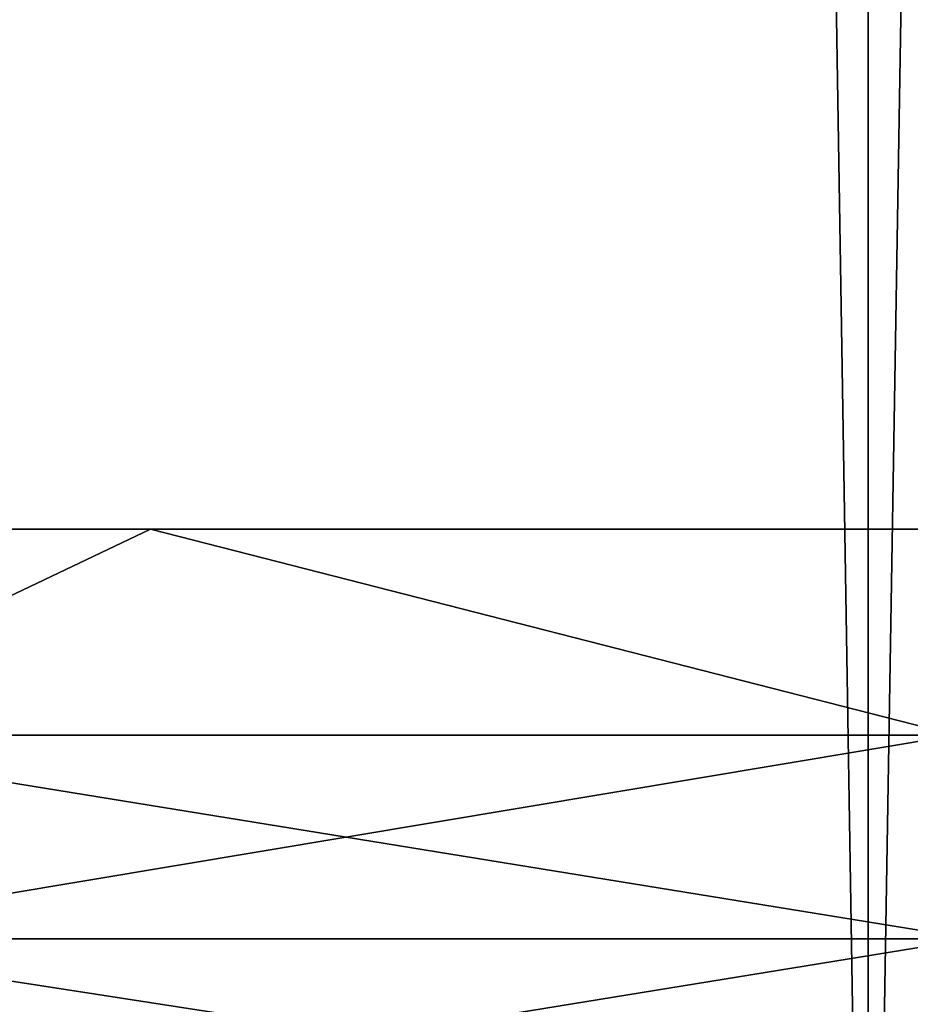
# Model space of a CAD drawing. Header units: millimetres. Extents: x -99 to 221, y -61 to 39.
# Tile 25 of 256: x -5.191 to -4.581, y -36.125 to -35.451. Entities that reach past the tile are written whole.
import ezdxf

# ---------------------------------------------------------------- set-up
doc = ezdxf.new("R2010")
doc.units = ezdxf.units.MM
doc.header["$LTSCALE"] = 33.374815
for name, color, linetype in [('1', 7, 'CONTINUOUS'), ('2', 7, 'CONTINUOUS'), ('8', 7, 'CONTINUOUS'), ('9', 7, 'CONTINUOUS')]:
    doc.layers.add(name, color=color, linetype=linetype)

msp = doc.modelspace()

# ---------------------------------------------------------------- linework, layer by layer
at = {"layer": '1', "color": 7, "linetype": 'Continuous'}
for points in [[(-5.573, -36.8, -11.74485), (-4.60986, 23, -12.15521), (-4.60981, -36.8, -12.15523), (-5.573, -36.8, -11.74485)], [(-4.60986, 23, -12.15521), (-5.573, -36.8, -11.74485), (-4.94975, 4.84669, -12.02082), (-4.60986, 23, -12.15521)], [(-4.60986, 23, -12.15521), (-3.61683, 23, -12.48674), (-4.60981, -36.8, -12.15523), (-4.60986, 23, -12.15521)], [(-4.60981, -36.8, -12.15523), (-3.61683, 23, -12.48674), (-3.61677, -36.8, -12.48675), (-4.60981, -36.8, -12.15523)], [(-4.94975, 4.84669, -12.02082), (-5.573, -36.8, -11.74485), (-5.34832, 4.40419, -11.84886), (-4.94975, 4.84669, -12.02082)]]:
    msp.add_3dface(points, dxfattribs=at)
at = {"layer": '2', "color": 7, "linetype": 'Continuous'}
for points in [[(-4.60981, -36.8, 12.15523), (-5.573, 23, 11.74486), (-5.573, -36.8, 11.74485), (-4.60981, -36.8, 12.15523)], [(-4.60986, 23, 12.15521), (-5.573, 23, 11.74486), (-4.60981, -36.8, 12.15523), (-4.60986, 23, 12.15521)], [(-3.61677, -36.8, 12.48675), (-4.60986, 23, 12.15521), (-4.60981, -36.8, 12.15523), (-3.61677, -36.8, 12.48675)], [(-3.61683, 23, 12.48674), (-4.60986, 23, 12.15521), (-3.61677, -36.8, 12.48675), (-3.61683, 23, 12.48674)]]:
    msp.add_3dface(points, dxfattribs=at)
at = {"layer": '8', "color": 3, "linetype": 'Continuous'}
for points in [[(-5.10144, -35.8, -10.75106), (-5.39795, -35.94104, -10.59407), (-5.95, -35.8, -10.3057), (-5.10144, -35.8, -10.75106)], [(-4.55011, -35.94104, -10.98493), (-5.39795, -35.94104, -10.59407), (-5.10144, -35.8, -10.75106), (-4.55011, -35.94104, -10.98493)], [(-4.2198, -35.8, -11.12669), (-4.55011, -35.94104, -10.98493), (-5.10144, -35.8, -10.75106), (-4.2198, -35.8, -11.12669)], [(-4.55011, -35.94104, -10.98493), (-5.38424, -36.08064, -10.56717), (-5.39795, -35.94104, -10.59407), (-4.55011, -35.94104, -10.98493)], [(-4.53855, -36.08064, -10.95704), (-5.38424, -36.08064, -10.56717), (-4.55011, -35.94104, -10.98493), (-4.53855, -36.08064, -10.95704)], [(-4.53855, -36.08064, -10.95704), (-5.36165, -36.21451, -10.52283), (-5.38424, -36.08064, -10.56717), (-4.53855, -36.08064, -10.95704)], [(-4.51951, -36.21451, -10.91106), (-5.36165, -36.21451, -10.52283), (-4.53855, -36.08064, -10.95704), (-4.51951, -36.21451, -10.91106)]]:
    msp.add_3dface(points, dxfattribs=at)
at = {"layer": '9', "color": 3, "linetype": 'Continuous'}
for points in [[(-5.95, -35.8, 10.3057), (-5.39795, -35.94104, 10.59407), (-5.10144, -35.8, 10.75106), (-5.95, -35.8, 10.3057)], [(-5.39795, -35.94104, 10.59407), (-4.55011, -35.94104, 10.98493), (-5.10144, -35.8, 10.75106), (-5.39795, -35.94104, 10.59407)], [(-5.10144, -35.8, 10.75106), (-4.55011, -35.94104, 10.98493), (-4.2198, -35.8, 11.12669), (-5.10144, -35.8, 10.75106)], [(-5.39795, -35.94104, 10.59407), (-4.53855, -36.08064, 10.95704), (-4.55011, -35.94104, 10.98493), (-5.39795, -35.94104, 10.59407)], [(-5.38424, -36.08064, 10.56717), (-4.53855, -36.08064, 10.95704), (-5.39795, -35.94104, 10.59407), (-5.38424, -36.08064, 10.56717)], [(-5.38424, -36.08064, 10.56717), (-4.51951, -36.21451, 10.91106), (-4.53855, -36.08064, 10.95704), (-5.38424, -36.08064, 10.56717)], [(-5.36165, -36.21451, 10.52283), (-4.51951, -36.21451, 10.91106), (-5.38424, -36.08064, 10.56717), (-5.36165, -36.21451, 10.52283)]]:
    msp.add_3dface(points, dxfattribs=at)

doc.saveas('drawing.dxf')
